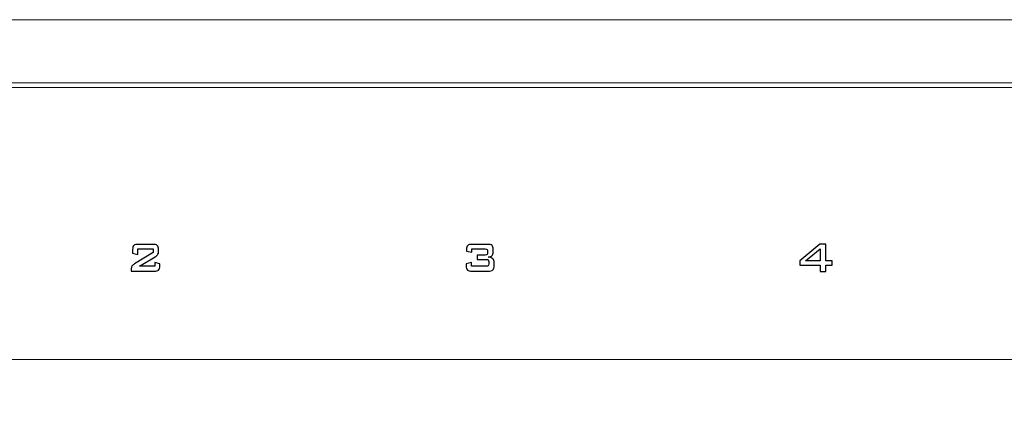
# Model space of a CAD drawing. Header units: millimetres. Extents: x 94562 to 148959, y -25377 to 3008.
# Tile 23 of 187: x 99005 to 99072, y -21905 to -21879. Entities that reach past the tile are written whole.
import ezdxf

# ---------------------------------------------------------------- set-up
doc = ezdxf.new("R2010")
doc.units = ezdxf.units.MM
doc.layers.add('tt_symbole', color=40, linetype='Continuous')

msp = doc.modelspace()

# ---------------------------------------------------------------- linework, layer by layer
at = {"layer": 'tt_symbole', "lineweight": 5}
for points in [[(98958.302, -21902.18), (99398.302, -21902.18), (99398.302, -21883.38), (98958.302, -21883.38), (98958.302, -21902.18)], [(98958.302, -22052.78), (99398.302, -22052.78), (99398.302, -21883.38), (98958.302, -21883.38), (98958.302, -22052.78)]]:
    msp.add_lwpolyline(points, close=True, dxfattribs=at)
msp.add_open_spline([(98937.302, -21884.08), (98937.302, -21884.08), (98939.302, -21882.08), (98939.302, -21882.08), (98939.302, -21882.08), (98939.302, -21882.08), (98955.802, -21882.08), (98955.802, -21882.08), (98955.802, -21882.08), (98955.802, -21882.08), (98955.802, -21881.705), (98955.802, -21881.705), (98955.802, -21881.705), (98955.802, -21880.261), (98956.984, -21879.08), (98958.427, -21879.08), (98958.427, -21879.08), (98958.427, -21879.08), (99398.177, -21879.08), (99398.177, -21879.08), (99398.177, -21879.08), (99399.621, -21879.08), (99400.802, -21880.261), (99400.802, -21881.705), (99400.802, -21881.705), (99400.802, -21881.705), (99400.802, -21882.08), (99400.802, -21882.08), (99400.802, -21882.08), (99400.802, -21882.08), (99417.302, -21882.08), (99417.302, -21882.08), (99417.302, -21882.08), (99417.302, -21882.08), (99419.302, -21884.08), (99419.302, -21884.08), (99419.302, -21884.08), (99419.302, -21884.08), (99419.302, -22049.08), (99419.302, -22049.08), (99419.302, -22049.08), (99419.302, -22049.08), (99417.302, -22051.08), (99417.302, -22051.08), (99417.302, -22051.08), (99417.302, -22051.08), (99400.802, -22051.08), (99400.802, -22051.08), (99400.802, -22051.08), (99400.802, -22051.08), (99400.802, -22051.455), (99400.802, -22051.455), (99400.802, -22051.455), (99400.802, -22052.899), (99399.621, -22054.08), (99398.177, -22054.08), (99398.177, -22054.08), (99398.177, -22054.08), (99397.802, -22054.08), (99397.802, -22054.08), (99397.802, -22054.08), (99397.802, -22054.08), (99397.802, -22055.08), (99397.802, -22055.08), (99397.802, -22055.08), (99397.802, -22055.08), (98958.802, -22055.08), (98958.802, -22055.08), (98958.802, -22055.08), (98958.802, -22055.08), (98958.802, -22054.08), (98958.802, -22054.08), (98958.802, -22054.08), (98958.802, -22054.08), (98958.427, -22054.08), (98958.427, -22054.08), (98958.427, -22054.08), (98956.984, -22054.08), (98955.802, -22052.899), (98955.802, -22051.455), (98955.802, -22051.455), (98955.802, -22051.455), (98955.802, -22051.08), (98955.802, -22051.08), (98955.802, -22051.08), (98955.802, -22051.08), (98939.302, -22051.08), (98939.302, -22051.08), (98939.302, -22051.08), (98939.302, -22051.08), (98937.302, -22049.08), (98937.302, -22049.08), (98937.302, -22049.08), (98937.302, -22049.08), (98937.302, -21884.08), (98937.302, -21884.08)], degree=3, knots=[0, 0, 0, 0, 0.041667, 0.041667, 0.041667, 0.041667, 0.083333, 0.083333, 0.083333, 0.083333, 0.125, 0.125, 0.125, 0.125, 0.166667, 0.166667, 0.166667, 0.166667, 0.208333, 0.208333, 0.208333, 0.208333, 0.25, 0.25, 0.25, 0.25, 0.291667, 0.291667, 0.291667, 0.291667, 0.333333, 0.333333, 0.333333, 0.333333, 0.375, 0.375, 0.375, 0.375, 0.416667, 0.416667, 0.416667, 0.416667, 0.458333, 0.458333, 0.458333, 0.458333, 0.5, 0.5, 0.5, 0.5, 0.541667, 0.541667, 0.541667, 0.541667, 0.583333, 0.583333, 0.583333, 0.583333, 0.625, 0.625, 0.625, 0.625, 0.666667, 0.666667, 0.666667, 0.666667, 0.708333, 0.708333, 0.708333, 0.708333, 0.75, 0.75, 0.75, 0.75, 0.791667, 0.791667, 0.791667, 0.791667, 0.833333, 0.833333, 0.833333, 0.833333, 0.875, 0.875, 0.875, 0.875, 0.916667, 0.916667, 0.916667, 0.916667, 0.958333, 0.958333, 0.958333, 0.958333, 1, 1, 1, 1], dxfattribs=at)
msp.add_open_spline([(98956.483, -21883.68), (98956.483, -21883.68), (99397.16, -21883.68), (99397.16, -21883.68)], degree=3, dxfattribs=at)
msp.add_open_spline([(98956.483, -21883.68), (98956.483, -21883.68), (99397.16, -21883.68), (99397.16, -21883.68)], degree=3, dxfattribs=at)
msp.add_open_spline([(98956.483, -21883.68), (98956.483, -21883.68), (99397.16, -21883.68), (99397.16, -21883.68)], degree=3, dxfattribs=at)
msp.add_open_spline([(98956.483, -21883.68), (98956.483, -21883.68), (99397.16, -21883.68), (99397.16, -21883.68)], degree=3, dxfattribs=at)
msp.add_open_spline([(98956.483, -21883.68), (98956.483, -21883.68), (99397.16, -21883.68), (99397.16, -21883.68)], degree=3, dxfattribs=at)
msp.add_open_spline([(98956.483, -21883.68), (98956.483, -21883.68), (99397.16, -21883.68), (99397.16, -21883.68)], degree=3, dxfattribs=at)
msp.add_open_spline([(98956.483, -21883.68), (98956.483, -21883.68), (99397.16, -21883.68), (99397.16, -21883.68)], degree=3, dxfattribs=at)
msp.add_open_spline([(98956.483, -21883.68), (98956.483, -21883.68), (99397.16, -21883.68), (99397.16, -21883.68)], degree=3, dxfattribs=at)
msp.add_open_spline([(98956.483, -21883.68), (98956.483, -21883.68), (99397.16, -21883.68), (99397.16, -21883.68)], degree=3, dxfattribs=at)
msp.add_open_spline([(98956.483, -21883.68), (98956.483, -21883.68), (99397.16, -21883.68), (99397.16, -21883.68)], degree=3, dxfattribs=at)
msp.add_open_spline([(98956.483, -21883.68), (98956.483, -21883.68), (99397.16, -21883.68), (99397.16, -21883.68)], degree=3, dxfattribs=at)
msp.add_open_spline([(98956.483, -21883.68), (98956.483, -21883.68), (99397.16, -21883.68), (99397.16, -21883.68)], degree=3, dxfattribs=at)
msp.add_open_spline([(98956.483, -21883.68), (98956.483, -21883.68), (99397.16, -21883.68), (99397.16, -21883.68)], degree=3, dxfattribs=at)
msp.add_open_spline([(98956.483, -21883.68), (98956.483, -21883.68), (99397.16, -21883.68), (99397.16, -21883.68)], degree=3, dxfattribs=at)
msp.add_open_spline([(98956.483, -21883.68), (98956.483, -21883.68), (99397.16, -21883.68), (99397.16, -21883.68)], degree=3, dxfattribs=at)
msp.add_open_spline([(98956.483, -21883.68), (98956.483, -21883.68), (99397.16, -21883.68), (99397.16, -21883.68)], degree=3, dxfattribs=at)
msp.add_open_spline([(98956.483, -21883.68), (98956.483, -21883.68), (99397.16, -21883.68), (99397.16, -21883.68)], degree=3, dxfattribs=at)
msp.add_open_spline([(98956.483, -21883.68), (98956.483, -21883.68), (99397.16, -21883.68), (99397.16, -21883.68)], degree=3, dxfattribs=at)
msp.add_open_spline([(98956.483, -21883.68), (98956.483, -21883.68), (99397.16, -21883.68), (99397.16, -21883.68)], degree=3, dxfattribs=at)
msp.add_open_spline([(98956.483, -21883.68), (98956.483, -21883.68), (99397.16, -21883.68), (99397.16, -21883.68)], degree=3, dxfattribs=at)
msp.add_open_spline([(98956.483, -21883.68), (98956.483, -21883.68), (99397.16, -21883.68), (99397.16, -21883.68)], degree=3, dxfattribs=at)
at = {"layer": 'tt_symbole'}
for points, knots in [([(99012.392, -21894.707), (99012.392, -21894.571), (99012.42, -21894.477), (99012.476, -21894.427), (99012.476, -21894.427), (99012.532, -21894.376), (99012.643, -21894.351), (99012.807, -21894.351), (99012.807, -21894.351), (99012.807, -21894.351), (99013.742, -21894.351), (99013.742, -21894.351), (99013.742, -21894.351), (99013.907, -21894.351), (99014.017, -21894.376), (99014.074, -21894.427), (99014.074, -21894.427), (99014.131, -21894.477), (99014.159, -21894.571), (99014.159, -21894.707), (99014.159, -21894.707), (99014.159, -21894.707), (99014.159, -21894.824), (99014.159, -21894.824), (99014.159, -21894.824), (99014.159, -21894.913), (99014.146, -21894.98), (99014.119, -21895.027), (99014.119, -21895.027), (99014.092, -21895.075), (99014.026, -21895.13), (99013.924, -21895.195), (99013.924, -21895.195), (99013.924, -21895.195), (99012.853, -21895.844), (99012.853, -21895.844), (99012.853, -21895.844), (99012.853, -21895.844), (99013.911, -21895.844), (99013.911, -21895.844), (99013.911, -21895.844), (99013.911, -21895.844), (99013.911, -21895.575), (99013.911, -21895.575), (99013.911, -21895.575), (99013.911, -21895.575), (99014.247, -21895.67), (99014.247, -21895.67), (99014.247, -21895.67), (99014.247, -21895.67), (99014.247, -21895.815), (99014.247, -21895.815), (99014.247, -21895.815), (99014.247, -21895.952), (99014.219, -21896.045), (99014.162, -21896.096), (99014.162, -21896.096), (99014.105, -21896.146), (99013.994, -21896.172), (99013.83, -21896.172), (99013.83, -21896.172), (99013.83, -21896.172), (99012.299, -21896.172), (99012.299, -21896.172), (99012.299, -21896.172), (99012.299, -21896.172), (99012.299, -21896.006), (99012.299, -21896.006), (99012.299, -21896.006), (99012.299, -21895.926), (99012.316, -21895.864), (99012.35, -21895.82), (99012.35, -21895.82), (99012.384, -21895.777), (99012.444, -21895.728), (99012.53, -21895.674), (99012.53, -21895.674), (99012.53, -21895.674), (99013.789, -21894.898), (99013.789, -21894.898), (99013.789, -21894.898), (99013.789, -21894.898), (99013.789, -21894.661), (99013.789, -21894.661), (99013.789, -21894.661), (99013.789, -21894.661), (99012.752, -21894.661), (99012.752, -21894.661), (99012.752, -21894.661), (99012.752, -21894.661), (99012.752, -21895.036), (99012.752, -21895.036), (99012.752, -21895.036), (99012.752, -21895.036), (99012.392, -21894.943), (99012.392, -21894.943), (99012.392, -21894.943), (99012.392, -21894.943), (99012.392, -21894.707), (99012.392, -21894.707)], [0, 0, 0, 0, 0.04, 0.04, 0.04, 0.04, 0.08, 0.08, 0.08, 0.08, 0.12, 0.12, 0.12, 0.12, 0.16, 0.16, 0.16, 0.16, 0.2, 0.2, 0.2, 0.2, 0.24, 0.24, 0.24, 0.24, 0.28, 0.28, 0.28, 0.28, 0.32, 0.32, 0.32, 0.32, 0.36, 0.36, 0.36, 0.36, 0.4, 0.4, 0.4, 0.4, 0.44, 0.44, 0.44, 0.44, 0.48, 0.48, 0.48, 0.48, 0.52, 0.52, 0.52, 0.52, 0.56, 0.56, 0.56, 0.56, 0.6, 0.6, 0.6, 0.6, 0.64, 0.64, 0.64, 0.64, 0.68, 0.68, 0.68, 0.68, 0.72, 0.72, 0.72, 0.72, 0.76, 0.76, 0.76, 0.76, 0.8, 0.8, 0.8, 0.8, 0.84, 0.84, 0.84, 0.84, 0.88, 0.88, 0.88, 0.88, 0.92, 0.92, 0.92, 0.92, 0.96, 0.96, 0.96, 0.96, 1, 1, 1, 1]), ([(99035.502, -21896.172), (99035.338, -21896.172), (99035.227, -21896.146), (99035.17, -21896.096), (99035.17, -21896.096), (99035.113, -21896.045), (99035.085, -21895.952), (99035.085, -21895.815), (99035.085, -21895.815), (99035.085, -21895.815), (99035.085, -21895.667), (99035.085, -21895.667), (99035.085, -21895.667), (99035.085, -21895.667), (99035.459, -21895.59), (99035.459, -21895.59), (99035.459, -21895.59), (99035.459, -21895.59), (99035.459, -21895.844), (99035.459, -21895.844), (99035.459, -21895.844), (99035.459, -21895.844), (99036.441, -21895.844), (99036.441, -21895.844), (99036.441, -21895.844), (99036.511, -21895.844), (99036.558, -21895.833), (99036.581, -21895.811), (99036.581, -21895.811), (99036.605, -21895.789), (99036.617, -21895.746), (99036.617, -21895.681), (99036.617, -21895.681), (99036.617, -21895.681), (99036.617, -21895.548), (99036.617, -21895.548), (99036.617, -21895.548), (99036.617, -21895.481), (99036.604, -21895.437), (99036.58, -21895.414), (99036.58, -21895.414), (99036.556, -21895.392), (99036.51, -21895.381), (99036.441, -21895.381), (99036.441, -21895.381), (99036.441, -21895.381), (99035.826, -21895.381), (99035.826, -21895.381), (99035.826, -21895.381), (99035.826, -21895.381), (99035.826, -21895.084), (99035.826, -21895.084), (99035.826, -21895.084), (99035.826, -21895.084), (99036.374, -21895.084), (99036.374, -21895.084), (99036.374, -21895.084), (99036.443, -21895.084), (99036.488, -21895.073), (99036.511, -21895.052), (99036.511, -21895.052), (99036.534, -21895.03), (99036.546, -21894.986), (99036.546, -21894.919), (99036.546, -21894.919), (99036.546, -21894.919), (99036.546, -21894.828), (99036.546, -21894.828), (99036.546, -21894.828), (99036.546, -21894.76), (99036.534, -21894.715), (99036.511, -21894.694), (99036.511, -21894.694), (99036.488, -21894.672), (99036.443, -21894.661), (99036.374, -21894.661), (99036.374, -21894.661), (99036.374, -21894.661), (99035.474, -21894.661), (99035.474, -21894.661), (99035.474, -21894.661), (99035.474, -21894.661), (99035.474, -21894.888), (99035.474, -21894.888), (99035.474, -21894.888), (99035.474, -21894.888), (99035.114, -21894.821), (99035.114, -21894.821), (99035.114, -21894.821), (99035.114, -21894.821), (99035.114, -21894.707), (99035.114, -21894.707), (99035.114, -21894.707), (99035.114, -21894.571), (99035.143, -21894.477), (99035.199, -21894.427), (99035.199, -21894.427), (99035.255, -21894.376), (99035.365, -21894.351), (99035.529, -21894.351), (99035.529, -21894.351), (99035.529, -21894.351), (99036.515, -21894.351), (99036.515, -21894.351), (99036.515, -21894.351), (99036.679, -21894.351), (99036.789, -21894.376), (99036.846, -21894.427), (99036.846, -21894.427), (99036.902, -21894.477), (99036.93, -21894.571), (99036.93, -21894.707), (99036.93, -21894.707), (99036.93, -21894.707), (99036.93, -21894.873), (99036.93, -21894.873), (99036.93, -21894.873), (99036.93, -21894.979), (99036.904, -21895.059), (99036.852, -21895.11), (99036.852, -21895.11), (99036.801, -21895.162), (99036.709, -21895.198), (99036.579, -21895.219), (99036.579, -21895.219), (99036.725, -21895.233), (99036.831, -21895.27), (99036.899, -21895.329), (99036.899, -21895.329), (99036.966, -21895.389), (99037.001, -21895.475), (99037.001, -21895.59), (99037.001, -21895.59), (99037.001, -21895.59), (99037.001, -21895.781), (99037.001, -21895.781), (99037.001, -21895.781), (99037.001, -21895.93), (99036.968, -21896.032), (99036.904, -21896.088), (99036.904, -21896.088), (99036.84, -21896.144), (99036.725, -21896.172), (99036.56, -21896.172), (99036.56, -21896.172), (99036.56, -21896.172), (99035.502, -21896.172), (99035.502, -21896.172)], [0, 0, 0, 0, 0.027027, 0.027027, 0.027027, 0.027027, 0.054054, 0.054054, 0.054054, 0.054054, 0.081081, 0.081081, 0.081081, 0.081081, 0.108108, 0.108108, 0.108108, 0.108108, 0.135135, 0.135135, 0.135135, 0.135135, 0.162162, 0.162162, 0.162162, 0.162162, 0.189189, 0.189189, 0.189189, 0.189189, 0.216216, 0.216216, 0.216216, 0.216216, 0.243243, 0.243243, 0.243243, 0.243243, 0.27027, 0.27027, 0.27027, 0.27027, 0.297297, 0.297297, 0.297297, 0.297297, 0.324324, 0.324324, 0.324324, 0.324324, 0.351351, 0.351351, 0.351351, 0.351351, 0.378378, 0.378378, 0.378378, 0.378378, 0.405405, 0.405405, 0.405405, 0.405405, 0.432432, 0.432432, 0.432432, 0.432432, 0.459459, 0.459459, 0.459459, 0.459459, 0.486486, 0.486486, 0.486486, 0.486486, 0.513514, 0.513514, 0.513514, 0.513514, 0.540541, 0.540541, 0.540541, 0.540541, 0.567568, 0.567568, 0.567568, 0.567568, 0.594595, 0.594595, 0.594595, 0.594595, 0.621622, 0.621622, 0.621622, 0.621622, 0.648649, 0.648649, 0.648649, 0.648649, 0.675676, 0.675676, 0.675676, 0.675676, 0.702703, 0.702703, 0.702703, 0.702703, 0.72973, 0.72973, 0.72973, 0.72973, 0.756757, 0.756757, 0.756757, 0.756757, 0.783784, 0.783784, 0.783784, 0.783784, 0.810811, 0.810811, 0.810811, 0.810811, 0.837838, 0.837838, 0.837838, 0.837838, 0.864865, 0.864865, 0.864865, 0.864865, 0.891892, 0.891892, 0.891892, 0.891892, 0.918919, 0.918919, 0.918919, 0.918919, 0.945946, 0.945946, 0.945946, 0.945946, 0.972973, 0.972973, 0.972973, 0.972973, 1, 1, 1, 1]), ([(99059.163, -21896.192), (99059.163, -21896.192), (99059.163, -21895.77), (99059.163, -21895.77), (99059.163, -21895.77), (99059.163, -21895.77), (99057.783, -21895.77), (99057.783, -21895.77), (99057.783, -21895.77), (99057.783, -21895.77), (99057.783, -21895.465), (99057.783, -21895.465), (99057.783, -21895.465), (99057.783, -21895.465), (99059.147, -21894.33), (99059.147, -21894.33), (99059.147, -21894.33), (99059.147, -21894.33), (99059.547, -21894.33), (99059.547, -21894.33), (99059.547, -21894.33), (99059.547, -21894.33), (99059.547, -21895.465), (99059.547, -21895.465), (99059.547, -21895.465), (99059.547, -21895.465), (99059.988, -21895.465), (99059.988, -21895.465), (99059.988, -21895.465), (99059.988, -21895.465), (99059.988, -21895.77), (99059.988, -21895.77), (99059.988, -21895.77), (99059.988, -21895.77), (99059.547, -21895.77), (99059.547, -21895.77), (99059.547, -21895.77), (99059.547, -21895.77), (99059.547, -21896.192), (99059.547, -21896.192), (99059.547, -21896.192), (99059.547, -21896.192), (99059.163, -21896.192), (99059.163, -21896.192)], [0, 0, 0, 0, 0.090909, 0.090909, 0.090909, 0.090909, 0.181818, 0.181818, 0.181818, 0.181818, 0.272727, 0.272727, 0.272727, 0.272727, 0.363636, 0.363636, 0.363636, 0.363636, 0.454545, 0.454545, 0.454545, 0.454545, 0.545455, 0.545455, 0.545455, 0.545455, 0.636364, 0.636364, 0.636364, 0.636364, 0.727273, 0.727273, 0.727273, 0.727273, 0.818182, 0.818182, 0.818182, 0.818182, 0.909091, 0.909091, 0.909091, 0.909091, 1, 1, 1, 1]), ([(99059.163, -21895.465), (99059.163, -21895.465), (99059.163, -21894.651), (99059.163, -21894.651), (99059.163, -21894.651), (99059.163, -21894.651), (99058.167, -21895.465), (99058.167, -21895.465), (99058.167, -21895.465), (99058.167, -21895.465), (99059.163, -21895.465), (99059.163, -21895.465)], [0, 0, 0, 0, 0.333333, 0.333333, 0.333333, 0.333333, 0.666667, 0.666667, 0.666667, 0.666667, 1, 1, 1, 1])]:
    msp.add_open_spline(points, degree=3, knots=knots, dxfattribs=at)

doc.saveas('drawing.dxf')
